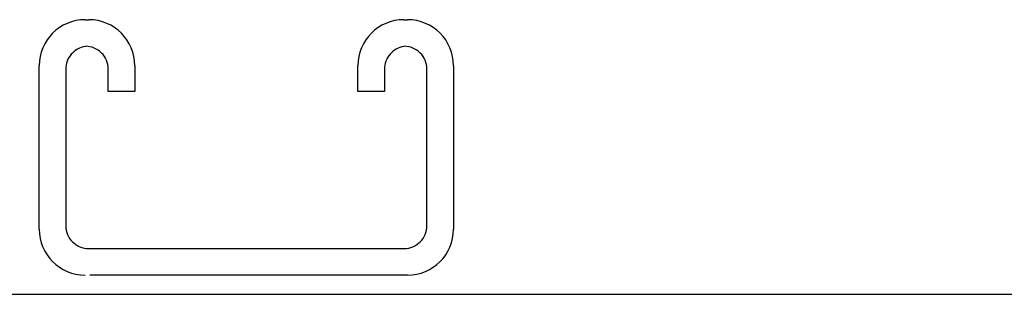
# Model space of a CAD drawing. Header units: inches. Extents: x 0 to 227, y 0 to 147.
# Tile 76 of 247: x 74.83 to 78.7, y 46.52 to 47.6. Entities that reach past the tile are written whole.
import ezdxf

# ---------------------------------------------------------------- set-up
doc = ezdxf.new("R2010")
doc.units = ezdxf.units.IN
doc.header["$LTSCALE"] = 12.466667
doc.header["$MEASUREMENT"] = 0
doc.linetypes.add('HIDDEN', pattern=[0.2, 0.1, -0.1])
doc.layers.get('0').update_dxf_attribs({"linetype": 'CONTINUOUS'})
doc.layers.add('DEFAULT_2', color=8, linetype='HIDDEN')

msp = doc.modelspace()

# ---------------------------------------------------------------- linework, layer by layer
at = {"color": 7, "linetype": 'Continuous'}
msp.add_line((45.8603, 46.5202), (105.5853, 46.5202), dxfattribs=at)
at = {"layer": 'DEFAULT_2', "color": 8, "linetype": 'HIDDEN'}
for p, q in [((75.0903, 47.5952), (75.1053, 47.5952)), ((76.3403, 47.5952), (76.3553, 47.5952)), ((74.9103, 46.7752), (74.9103, 47.4152)), ((75.0143, 47.4012), (75.0143, 46.7892)), ((75.1813, 47.3139), (75.1813, 47.4012)), ((75.2853, 47.4152), (75.2853, 47.3139)), ((76.1603, 47.3139), (76.1603, 47.4152)), ((76.2643, 47.4012), (76.2643, 47.3139)), ((76.4313, 46.7892), (76.4313, 47.4012)), ((76.5353, 47.4152), (76.5353, 46.7752)), ((75.2853, 47.3139), (75.1813, 47.3139)), ((76.2643, 47.3139), (76.1603, 47.3139)), ((75.1043, 46.6992), (76.3413, 46.6992)), ((76.3553, 46.5952), (75.0903, 46.5952))]:
    msp.add_line(p, q, dxfattribs=at)
for centre, radius, start, end in [((75.0903, 47.4152), 0.18, 90, 180), ((75.1053, 47.4152), 0.18, 0, 90), ((76.3403, 47.4152), 0.18, 90, 180), ((76.3553, 47.4152), 0.18, 0, 90), ((75.1043, 47.4012), 0.09, 98.2192, 180), ((75.0913, 47.4012), 0.09, 0, 90), ((76.3543, 47.4012), 0.09, 98.2192, 180), ((76.3413, 47.4012), 0.09, 0, 90), ((75.0903, 46.7752), 0.18, 180, 270), ((75.1043, 46.7892), 0.09, 180, 270), ((76.3413, 46.7892), 0.09, 270, 360), ((76.3553, 46.7752), 0.18, 270, 360)]:
    msp.add_arc(centre, radius, start, end, dxfattribs=at)

doc.saveas('drawing.dxf')
